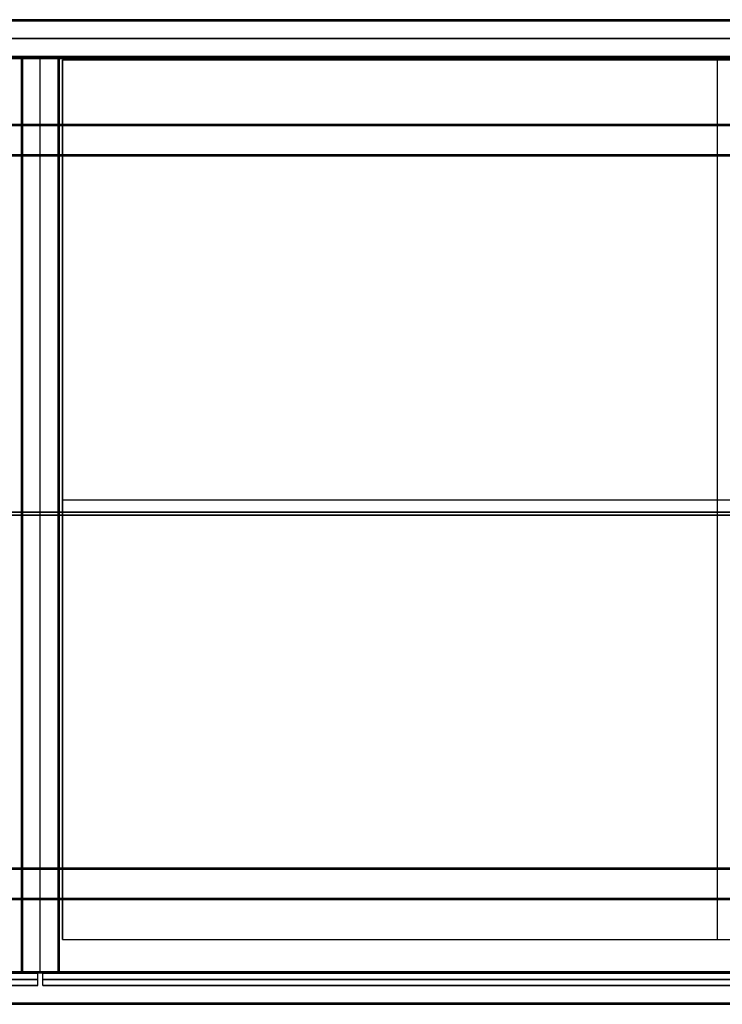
# Model space of a CAD drawing. Header units: millimetres. Extents: x 0 to 2639, y 0 to 470.
# Tile 7 of 18: x 655 to 990, y 0 to 470. Entities that reach past the tile are written whole.
import ezdxf

# ---------------------------------------------------------------- set-up
doc = ezdxf.new("R2010")
doc.units = ezdxf.units.MM
for name, color, linetype, true_color in [('ante', 18, 'Continuous', 0x4c0000), ('ripiani', 18, 'Continuous', 0x4c0000), ('struttura', 18, 'Continuous', 0x4c0000)]:
    doc.layers.add(name, color=color, linetype=linetype, true_color=true_color)

msp = doc.modelspace()

# ---------------------------------------------------------------- linework, layer by layer
at = {"layer": 'ante'}
for p, q in [((10.55, 14.92, 410.63), (663.55, 14.92, 410.63)), ((663.55, 8.92, 410.63), (663.55, 14.92, 410.63)), ((665.95, 8.92, 410.63), (665.95, 14.92, 410.63)), ((665.95, 14.92, 410.63), (1318.95, 14.92, 410.63)), ((10.55, 11.92, 737.13), (663.55, 11.92, 737.13)), ((663.55, 11.92, 84.13), (10.55, 11.92, 84.13)), ((663.55, 11.92, 737.13), (663.55, 11.92, 84.13)), ((1318.95, 11.92, 84.13), (665.95, 11.92, 84.13)), ((665.95, 11.92, 84.13), (665.95, 11.92, 737.13)), ((665.95, 11.92, 737.13), (1318.95, 11.92, 737.13)), ((10.55, 8.92, 410.63), (663.55, 8.92, 410.63)), ((665.95, 8.92, 410.63), (1318.95, 8.92, 410.63))]:
    msp.add_line(p, q, dxfattribs=at)
for points in [[(663.55, 14.92, 737.13), (337.05, 14.92, 737.13), (10.55, 14.92, 737.13)], [(663.55, 14.92, 84.13), (337.05, 14.92, 84.13), (10.55, 14.92, 84.13)], [(663.55, 8.92, 737.13), (663.55, 11.92, 737.13), (663.55, 14.92, 737.13)], [(663.55, 8.92, 84.13), (663.55, 11.92, 84.13), (663.55, 14.92, 84.13)], [(663.55, 14.92, 84.13), (663.55, 14.92, 410.63), (663.55, 14.92, 737.13)], [(665.95, 8.92, 84.13), (665.95, 11.92, 84.13), (665.95, 14.92, 84.13)], [(665.95, 14.92, 84.13), (992.45, 14.92, 84.13), (1318.95, 14.92, 84.13)], [(665.95, 8.92, 737.13), (665.95, 11.92, 737.13), (665.95, 14.92, 737.13)], [(665.95, 14.92, 737.13), (665.95, 14.92, 410.63), (665.95, 14.92, 84.13)], [(1318.95, 14.92, 737.13), (992.45, 14.92, 737.13), (665.95, 14.92, 737.13)], [(10.55, 8.92, 737.13), (337.05, 8.92, 737.13), (663.55, 8.92, 737.13)], [(663.55, 8.92, 84.13), (337.05, 8.92, 84.13), (10.55, 8.92, 84.13)], [(663.55, 8.92, 737.13), (663.55, 8.92, 410.63), (663.55, 8.92, 84.13)], [(1318.95, 8.92, 84.13), (992.45, 8.92, 84.13), (665.95, 8.92, 84.13)], [(665.95, 8.92, 84.13), (665.95, 8.92, 410.63), (665.95, 8.92, 737.13)], [(665.95, 8.92, 737.13), (992.45, 8.92, 737.13), (1318.95, 8.92, 737.13)]]:
    msp.add_open_spline(points, degree=2, dxfattribs=at)
at = {"layer": 'ripiani'}
for p, q in [((1300.38, 450.86, 443.5), (675.38, 450.86, 443.5)), ((675.38, 450.86, 443.5), (675.38, 30.86, 443.5)), ((987.88, 450.86, 439.5), (987.88, 450.86, 447.5)), ((987.88, 30.86, 439.5), (987.88, 450.86, 439.5)), ((987.88, 30.86, 447.5), (987.88, 450.86, 447.5)), ((675.38, 240.86, 439.5), (675.38, 240.86, 447.5)), ((675.38, 240.86, 439.5), (1300.38, 240.86, 439.5)), ((675.38, 240.86, 447.5), (1300.38, 240.86, 447.5)), ((675.38, 30.86, 443.5), (1300.38, 30.86, 443.5)), ((987.88, 30.86, 439.5), (987.88, 30.86, 447.5))]:
    msp.add_line(p, q, dxfattribs=at)
for points in [[(1300.38, 450.86, 439.5), (987.88, 450.86, 439.5), (675.38, 450.86, 439.5)], [(675.38, 450.86, 439.5), (675.38, 450.86, 443.5), (675.38, 450.86, 447.5)], [(675.38, 450.86, 447.5), (987.88, 450.86, 447.5), (1300.38, 450.86, 447.5)], [(675.38, 450.86, 439.5), (675.38, 240.86, 439.5), (675.38, 30.86, 439.5)], [(675.38, 30.86, 447.5), (675.38, 240.86, 447.5), (675.38, 450.86, 447.5)], [(675.38, 30.86, 439.5), (675.38, 30.86, 443.5), (675.38, 30.86, 447.5)], [(675.38, 30.86, 439.5), (987.88, 30.86, 439.5), (1300.38, 30.86, 439.5)], [(675.38, 30.86, 447.5), (987.88, 30.86, 447.5), (1300.38, 30.86, 447.5)]]:
    msp.add_open_spline(points, degree=2, dxfattribs=at)
at = {"layer": 'struttura'}
for p, q in [((0.5, 470, 745), (2638.5, 470, 745)), ((0.5, 470, 75), (2638.5, 470, 75)), ((10.5, 470, 410), (2628.5, 470, 410)), ((10.5, 461, 740), (2628.5, 461, 740)), ((2628.5, 461, 80), (10.5, 461, 80)), ((10.5, 452, 731), (1319, 452, 731)), ((10.5, 452, 410), (2628.5, 452, 410)), ((28.5, 452, 89), (1301, 452, 89)), ((655.75, 451.48, 410), (655.75, 15.52, 410)), ((656.25, 452, 410), (673.25, 452, 410)), ((664.75, 452, 98.5), (664.75, 452, 721.5)), ((664.75, 452, 80.5), (664.75, 452, 97.5)), ((664.75, 452, 722.5), (664.75, 452, 739.5)), ((664.75, 15.5, 98), (664.75, 451.5, 98)), ((664.75, 15.5, 80), (664.75, 451.5, 80)), ((664.75, 15.5, 740), (664.75, 451.5, 740)), ((664.75, 15.5, 722), (664.75, 451.5, 722)), ((664.75, 15.52, 722), (664.75, 451.48, 722)), ((664.75, 15.52, 98), (664.75, 451.48, 98)), ((673.75, 15.52, 410), (673.75, 451.48, 410)), ((50.5, 420, 40), (2588.5, 420, 40)), ((65.5, 405, 40), (2573.5, 405, 40)), ((0.5, 235, 750), (2638.5, 235, 750)), ((2638.5, 235, 740), (0.5, 235, 740)), ((0.5, 235, 80), (2638.5, 235, 80)), ((2638.5, 235, 70), (0.5, 235, 70)), ((10.5, 233.5, 740), (1319, 233.5, 740)), ((1319, 233.5, 722), (10.5, 233.5, 722)), ((28.5, 233.5, 98), (1301, 233.5, 98)), ((1301, 233.5, 80), (28.5, 233.5, 80)), ((655.75, 233.5, 98.5), (655.75, 233.5, 721.5)), ((656.25, 233.5, 722), (673.25, 233.5, 722)), ((673.25, 233.5, 98), (656.25, 233.5, 98)), ((673.75, 233.5, 98.5), (673.75, 233.5, 721.5)), ((65.5, 65, 40), (2573.5, 65, 40)), ((50.5, 50, 40), (2588.5, 50, 40)), ((10.5, 15, 731), (1319, 15, 731)), ((28.5, 15, 89), (1301, 15, 89)), ((656.25, 15, 410), (673.25, 15, 410)), ((664.75, 15, 721.5), (664.75, 15, 98.5)), ((664.75, 15, 97.5), (664.75, 15, 80.5)), ((664.75, 15, 739.5), (664.75, 15, 722.5)), ((0.5, 0, 745), (2638.5, 0, 745)), ((0.5, 0, 75), (2638.5, 0, 75))]:
    msp.add_line(p, q, dxfattribs=at)
for points in [[(2638.5, 470, 740.5), (1319.5, 470, 740.5), (0.5, 470, 740.5)], [(0.5, 470, 749.5), (1319.5, 470, 749.5), (2638.5, 470, 749.5)], [(2638.5, 470, 70.5), (1319.5, 470, 70.5), (0.5, 470, 70.5)], [(0.5, 470, 79.5), (1319.5, 470, 79.5), (2638.5, 470, 79.5)], [(0.5, 469.85, 740.15), (1319.5, 469.85, 740.15), (2638.5, 469.85, 740.15)], [(2638.5, 469.85, 749.85), (1319.5, 469.85, 749.85), (0.5, 469.85, 749.85)], [(0.5, 469.85, 70.15), (1319.5, 469.85, 70.15), (2638.5, 469.85, 70.15)], [(2638.5, 469.85, 79.85), (1319.5, 469.85, 79.85), (0.5, 469.85, 79.85)], [(2638.5, 469.5, 750), (1319.5, 469.5, 750), (0.5, 469.5, 750)], [(0.5, 469.5, 740), (1319.5, 469.5, 740), (2638.5, 469.5, 740)], [(2638.5, 469.5, 80), (1319.5, 469.5, 80), (0.5, 469.5, 80)], [(0.5, 469.5, 70), (1319.5, 469.5, 70), (2638.5, 469.5, 70)], [(2628.5, 470, 80.5), (1319.5, 470, 80.5), (10.5, 470, 80.5)], [(10.5, 470, 739.5), (1319.5, 470, 739.5), (2628.5, 470, 739.5)], [(10.5, 469.85, 80.15), (1319.5, 469.85, 80.15), (2628.5, 469.85, 80.15)], [(2628.5, 469.85, 739.85), (1319.5, 469.85, 739.85), (10.5, 469.85, 739.85)], [(2628.5, 469.5, 740), (1319.5, 469.5, 740), (10.5, 469.5, 740)], [(10.5, 469.5, 80), (1319.5, 469.5, 80), (2628.5, 469.5, 80)], [(10.5, 452.5, 740), (1319.5, 452.5, 740), (2628.5, 452.5, 740)], [(2628.5, 452.5, 80), (1319.5, 452.5, 80), (10.5, 452.5, 80)], [(10.5, 452.15, 80.15), (1319.5, 452.15, 80.15), (2628.5, 452.15, 80.15)], [(2628.5, 452.15, 739.85), (1319.5, 452.15, 739.85), (10.5, 452.15, 739.85)], [(1319, 452, 722.5), (664.75, 452, 722.5), (10.5, 452, 722.5)], [(10.5, 452, 739.5), (664.75, 452, 739.5), (1319, 452, 739.5)], [(2628.5, 452, 739.5), (1319.5, 452, 739.5), (10.5, 452, 739.5)], [(10.5, 452, 80.5), (1319.5, 452, 80.5), (2628.5, 452, 80.5)], [(10.5, 451.85, 722.15), (664.75, 451.85, 722.15), (1319, 451.85, 722.15)], [(1319, 451.85, 739.85), (664.75, 451.85, 739.85), (10.5, 451.85, 739.85)], [(1319, 451.5, 740), (664.75, 451.5, 740), (10.5, 451.5, 740)], [(10.5, 451.5, 722), (664.75, 451.5, 722), (1319, 451.5, 722)], [(28.5, 452, 97.5), (664.75, 452, 97.5), (1301, 452, 97.5)], [(1301, 452, 80.5), (664.75, 452, 80.5), (28.5, 452, 80.5)], [(1301, 451.85, 97.85), (664.75, 451.85, 97.85), (28.5, 451.85, 97.85)], [(28.5, 451.85, 80.15), (664.75, 451.85, 80.15), (1301, 451.85, 80.15)], [(1301, 451.5, 98), (664.75, 451.5, 98), (28.5, 451.5, 98)], [(28.5, 451.5, 80), (664.75, 451.5, 80), (1301, 451.5, 80)], [(655.75, 15.52, 721.5), (655.75, 233.5, 721.5), (655.75, 451.48, 721.5)], [(655.75, 451.48, 721.5), (655.75, 451.48, 410), (655.75, 451.48, 98.5)], [(655.75, 451.48, 98.5), (655.75, 233.5, 98.5), (655.75, 15.52, 98.5)], [(655.9, 451.85, 721.5), (655.9, 451.85, 410), (655.9, 451.85, 98.5)], [(655.9, 451.48, 721.85), (655.9, 233.5, 721.85), (655.9, 15.52, 721.85)], [(655.9, 15.52, 98.15), (655.9, 233.5, 98.15), (655.9, 451.48, 98.15)], [(673.25, 452, 98.5), (664.75, 452, 98.5), (656.25, 452, 98.5)], [(656.25, 452, 98.5), (656.25, 452, 410), (656.25, 452, 721.5)], [(656.25, 452, 721.5), (664.75, 452, 721.5), (673.25, 452, 721.5)], [(656.25, 451.85, 98.15), (664.75, 451.85, 98.15), (673.25, 451.85, 98.15)], [(673.25, 451.85, 721.85), (664.75, 451.85, 721.85), (656.25, 451.85, 721.85)], [(673.25, 451.48, 722), (664.75, 451.48, 722), (656.25, 451.48, 722)], [(656.25, 451.48, 722), (656.25, 233.5, 722), (656.25, 15.52, 722)], [(656.25, 15.52, 98), (656.25, 233.5, 98), (656.25, 451.48, 98)], [(656.25, 451.48, 98), (664.75, 451.48, 98), (673.25, 451.48, 98)], [(673.25, 452, 721.5), (673.25, 452, 410), (673.25, 452, 98.5)], [(673.25, 15.52, 722), (673.25, 233.5, 722), (673.25, 451.48, 722)], [(673.25, 451.48, 98), (673.25, 233.5, 98), (673.25, 15.52, 98)], [(673.6, 451.85, 98.5), (673.6, 451.85, 410), (673.6, 451.85, 721.5)], [(673.6, 451.48, 721.85), (673.6, 233.5, 721.85), (673.6, 15.52, 721.85)], [(673.6, 451.48, 98.15), (673.6, 233.5, 98.15), (673.6, 15.52, 98.15)], [(673.75, 15.52, 98.5), (673.75, 233.5, 98.5), (673.75, 451.48, 98.5)], [(673.75, 451.48, 98.5), (673.75, 451.48, 410), (673.75, 451.48, 721.5)], [(673.75, 451.48, 721.5), (673.75, 233.5, 721.5), (673.75, 15.52, 721.5)], [(2588.5, 420, 10.5), (1319.5, 420, 10.5), (50.5, 420, 10.5)], [(50.5, 420, 69.5), (1319.5, 420, 69.5), (2588.5, 420, 69.5)], [(2588.5, 419.85, 10.15), (1319.5, 419.85, 10.15), (50.5, 419.85, 10.15)], [(2588.5, 419.85, 69.85), (1319.5, 419.85, 69.85), (50.5, 419.85, 69.85)], [(50.5, 419.5, 10), (1319.5, 419.5, 10), (2588.5, 419.5, 10)], [(2588.5, 419.5, 70), (1319.5, 419.5, 70), (50.5, 419.5, 70)], [(2573.5, 405.5, 10), (1319.5, 405.5, 10), (65.5, 405.5, 10)], [(65.5, 405.5, 70), (1319.5, 405.5, 70), (2573.5, 405.5, 70)], [(2573.5, 405.15, 10.15), (1319.5, 405.15, 10.15), (65.5, 405.15, 10.15)], [(2573.5, 405.15, 69.85), (1319.5, 405.15, 69.85), (65.5, 405.15, 69.85)], [(2573.5, 405, 69.5), (1319.5, 405, 69.5), (65.5, 405, 69.5)], [(65.5, 405, 10.5), (1319.5, 405, 10.5), (2573.5, 405, 10.5)], [(65.5, 65, 69.5), (1319.5, 65, 69.5), (2573.5, 65, 69.5)], [(2573.5, 65, 10.5), (1319.5, 65, 10.5), (65.5, 65, 10.5)], [(65.5, 64.85, 10.15), (1319.5, 64.85, 10.15), (2573.5, 64.85, 10.15)], [(65.5, 64.85, 69.85), (1319.5, 64.85, 69.85), (2573.5, 64.85, 69.85)], [(65.5, 64.5, 10), (1319.5, 64.5, 10), (2573.5, 64.5, 10)], [(2573.5, 64.5, 70), (1319.5, 64.5, 70), (65.5, 64.5, 70)], [(2588.5, 50.5, 10), (1319.5, 50.5, 10), (50.5, 50.5, 10)], [(50.5, 50.5, 70), (1319.5, 50.5, 70), (2588.5, 50.5, 70)], [(50.5, 50.15, 10.15), (1319.5, 50.15, 10.15), (2588.5, 50.15, 10.15)], [(50.5, 50.15, 69.85), (1319.5, 50.15, 69.85), (2588.5, 50.15, 69.85)], [(50.5, 50, 10.5), (1319.5, 50, 10.5), (2588.5, 50, 10.5)], [(2588.5, 50, 69.5), (1319.5, 50, 69.5), (50.5, 50, 69.5)], [(10.5, 15.5, 740), (664.75, 15.5, 740), (1319, 15.5, 740)], [(1319, 15.5, 722), (664.75, 15.5, 722), (10.5, 15.5, 722)], [(10.5, 15.15, 722.15), (664.75, 15.15, 722.15), (1319, 15.15, 722.15)], [(1319, 15.15, 739.85), (664.75, 15.15, 739.85), (10.5, 15.15, 739.85)], [(1319, 15, 739.5), (664.75, 15, 739.5), (10.5, 15, 739.5)], [(10.5, 15, 722.5), (664.75, 15, 722.5), (1319, 15, 722.5)], [(28.5, 15.5, 98), (664.75, 15.5, 98), (1301, 15.5, 98)], [(1301, 15.5, 80), (664.75, 15.5, 80), (28.5, 15.5, 80)], [(1301, 15.15, 97.85), (664.75, 15.15, 97.85), (28.5, 15.15, 97.85)], [(28.5, 15.15, 80.15), (664.75, 15.15, 80.15), (1301, 15.15, 80.15)], [(28.5, 15, 80.5), (664.75, 15, 80.5), (1301, 15, 80.5)], [(1301, 15, 97.5), (664.75, 15, 97.5), (28.5, 15, 97.5)], [(655.75, 15.52, 98.5), (655.75, 15.52, 410), (655.75, 15.52, 721.5)], [(655.9, 15.15, 721.5), (655.9, 15.15, 410), (655.9, 15.15, 98.5)], [(656.25, 15.52, 722), (664.75, 15.52, 722), (673.25, 15.52, 722)], [(673.25, 15.52, 98), (664.75, 15.52, 98), (656.25, 15.52, 98)], [(656.25, 15.15, 98.15), (664.75, 15.15, 98.15), (673.25, 15.15, 98.15)], [(673.25, 15.15, 721.85), (664.75, 15.15, 721.85), (656.25, 15.15, 721.85)], [(673.25, 15, 721.5), (664.75, 15, 721.5), (656.25, 15, 721.5)], [(656.25, 15, 721.5), (656.25, 15, 410), (656.25, 15, 98.5)], [(656.25, 15, 98.5), (664.75, 15, 98.5), (673.25, 15, 98.5)], [(673.25, 15, 98.5), (673.25, 15, 410), (673.25, 15, 721.5)], [(673.6, 15.15, 98.5), (673.6, 15.15, 410), (673.6, 15.15, 721.5)], [(673.75, 15.52, 721.5), (673.75, 15.52, 410), (673.75, 15.52, 98.5)], [(0.5, 0.5, 750), (1319.5, 0.5, 750), (2638.5, 0.5, 750)], [(2638.5, 0.5, 740), (1319.5, 0.5, 740), (0.5, 0.5, 740)], [(0.5, 0.5, 80), (1319.5, 0.5, 80), (2638.5, 0.5, 80)], [(2638.5, 0.5, 70), (1319.5, 0.5, 70), (0.5, 0.5, 70)], [(0.5, 0.15, 740.15), (1319.5, 0.15, 740.15), (2638.5, 0.15, 740.15)], [(2638.5, 0.15, 749.85), (1319.5, 0.15, 749.85), (0.5, 0.15, 749.85)], [(0.5, 0.15, 70.15), (1319.5, 0.15, 70.15), (2638.5, 0.15, 70.15)], [(2638.5, 0.15, 79.85), (1319.5, 0.15, 79.85), (0.5, 0.15, 79.85)], [(2638.5, 0, 749.5), (1319.5, 0, 749.5), (0.5, 0, 749.5)], [(0.5, 0, 740.5), (1319.5, 0, 740.5), (2638.5, 0, 740.5)], [(2638.5, 0, 79.5), (1319.5, 0, 79.5), (0.5, 0, 79.5)], [(0.5, 0, 70.5), (1319.5, 0, 70.5), (2638.5, 0, 70.5)]]:
    msp.add_open_spline(points, degree=2, dxfattribs=at)
for points, weights in [([(656.25, 452, 98.5), (655.75, 452, 98.5), (655.75, 451.48, 98.5)], [1, 0.707106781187, 1]), ([(655.75, 451.48, 721.5), (655.75, 452, 721.5), (656.25, 452, 721.5)], [1, 0.707106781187, 1]), ([(673.75, 451.48, 721.5), (673.75, 452, 721.5), (673.25, 452, 721.5)], [0.999999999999, 0.707106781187, 1]), ([(673.75, 451.48, 98.5), (673.75, 452, 98.5), (673.25, 452, 98.5)], [1, 0.707106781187, 1]), ([(673.25, 452, 410), (673.75, 452, 410), (673.75, 451.48, 410)], [1, 0.707106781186, 1]), ([(656.25, 15, 721.5), (655.75, 15, 721.5), (655.75, 15.52, 721.5)], [1, 0.707106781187, 1]), ([(656.25, 15, 98.5), (655.75, 15, 98.5), (655.75, 15.52, 98.5)], [1, 0.707106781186, 1]), ([(656.25, 15, 410), (655.75, 15, 410), (655.75, 15.52, 410)], [1, 0.707106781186, 1]), ([(673.75, 15.52, 98.5), (673.75, 15, 98.5), (673.25, 15, 98.5)], [1, 0.707106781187, 1]), ([(673.25, 15, 721.5), (673.75, 15, 721.5), (673.75, 15.52, 721.5)], [0.999999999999, 0.707106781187, 1]), ([(673.25, 15, 410), (673.75, 15, 410), (673.75, 15.52, 410)], [1, 0.707106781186, 1])]:
    msp.add_rational_spline(points, weights, degree=2, dxfattribs=at)
at = {"layer": 'struttura', "extrusion": (-1.03228e-10, 1.00581e-10, -1)}
msp.add_rational_spline([(656.25, 452, 410), (655.75, 452, 410), (655.75, 451.48, 410)], [1, 0.707106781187, 1], degree=2, dxfattribs=at)
at = {"layer": 'struttura', "extrusion": (7.27596e-12, 1, -7.38964e-12)}
msp.add_rational_spline([(656.25, 451.48, 722), (655.75, 451.48, 722), (655.75, 451.48, 721.5)], [1, 0.707106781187, 1], degree=2, dxfattribs=at)
at = {"layer": 'struttura', "extrusion": (3.41061e-13, 1, 4.54747e-13)}
msp.add_rational_spline([(655.75, 451.48, 98.5), (655.75, 451.48, 98), (656.25, 451.48, 98)], [1, 0.707106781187, 1], degree=2, dxfattribs=at)
at = {"layer": 'struttura', "extrusion": (0.507994, -0.49172, 0.707215)}
msp.add_rational_spline([(655.84, 451.48, 721.79), (655.95, 451.8, 721.94), (656.25, 451.9, 721.79)], [0.938826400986, 0.768280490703, 0.93882617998], degree=2, dxfattribs=at)
at = {"layer": 'struttura', "extrusion": (0.511916, 0.689843, 0.511916)}
msp.add_rational_spline([(656.25, 451.78, 98.09), (656.12, 451.85, 98.14), (656, 451.85, 98.25), (655.89, 451.85, 98.36), (655.84, 451.78, 98.5)], [0.971640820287, 0.941039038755, 1, 0.939505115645, 0.973293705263], degree=2, knots=[0.4802302, 0.4802302, 0.4802302, 0.7814712, 0.7814712, 1.0905492, 1.0905492, 1.0905492], dxfattribs=at)
at = {"layer": 'struttura', "extrusion": (-0.707107, -1.25413e-12, 0.707107)}
msp.add_rational_spline([(655.9, 451.48, 98.14), (655.9, 451.7, 98.14), (656, 451.85, 98.25), (656.11, 452, 98.35), (656.25, 452, 98.49)], [1, 0.922369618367, 1, 0.924733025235, 0.995417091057], degree=2, knots=[2.659066, 2.659066, 2.659066, 3.494069, 3.494069, 4.30365, 4.30365, 4.30365], dxfattribs=at)
at = {"layer": 'struttura', "extrusion": (-0.718523, -0.695504, 3.07064e-12)}
msp.add_rational_spline([(656.25, 451.48, 722), (656.11, 451.63, 722), (656, 451.74, 721.86), (655.9, 451.85, 721.71), (655.9, 451.85, 721.5)], [0.850917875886, 0.788636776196, 0.853553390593, 0.787291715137, 0.853553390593], degree=2, knots=[2.301758, 2.301758, 2.301758, 3.119811, 3.119811, 3.954813, 3.954813, 3.954813], dxfattribs=at)
at = {"layer": 'struttura', "extrusion": (1, -1.14446e-11, 1.31877e-11)}
msp.add_rational_spline([(656.25, 452, 98.5), (656.25, 452, 98), (656.25, 451.48, 98)], [1, 0.707106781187, 1], degree=2, dxfattribs=at)
at = {"layer": 'struttura', "extrusion": (-1, -5.72232e-12, -6.36646e-12)}
msp.add_rational_spline([(656.25, 451.48, 722), (656.25, 452, 722), (656.25, 452, 721.5)], [1, 0.707106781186, 1], degree=2, dxfattribs=at)
at = {"layer": 'struttura', "extrusion": (1, -1.60665e-11, 1.54614e-11)}
msp.add_rational_spline([(664.75, 452, 98.5), (664.75, 452, 98), (664.75, 451.48, 98)], [1, 0.707106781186, 1], degree=2, dxfattribs=at)
at = {"layer": 'struttura', "extrusion": (-1, -7.48304e-12, -8.18545e-12)}
msp.add_rational_spline([(664.75, 452, 721.5), (664.75, 452, 722), (664.75, 451.48, 722)], [1, 0.707106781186, 1], degree=2, dxfattribs=at)
at = {"layer": 'struttura', "extrusion": (-1, 1.90084e-10, 1.90084e-10)}
msp.add_rational_spline([(664.75, 452, 97.5), (664.75, 452, 98), (664.75, 451.5, 98)], [1, 0.707106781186, 1], degree=2, dxfattribs=at)
at = {"layer": 'struttura', "extrusion": (-1, -1.8963e-10, 1.89402e-10)}
msp.add_rational_spline([(664.75, 452, 80.5), (664.75, 452, 80), (664.75, 451.5, 80)], [1, 0.707106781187, 1], degree=2, dxfattribs=at)
at = {"layer": 'struttura', "extrusion": (1, -2.71257e-10, 2.71257e-10)}
msp.add_rational_spline([(664.75, 452, 722.5), (664.75, 452, 722), (664.75, 451.5, 722)], [1, 0.707106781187, 1], degree=2, dxfattribs=at)
at = {"layer": 'struttura', "extrusion": (1, -1.96223e-10, -1.95996e-10)}
msp.add_rational_spline([(664.75, 452, 739.5), (664.75, 452, 740), (664.75, 451.5, 740)], [1, 0.707106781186, 1], degree=2, dxfattribs=at)
at = {"layer": 'struttura', "extrusion": (1, -1.21049e-11, 1.22782e-11)}
msp.add_rational_spline([(673.25, 451.48, 98), (673.25, 452, 98), (673.25, 452, 98.5)], [1, 0.707106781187, 1], degree=2, dxfattribs=at)
at = {"layer": 'struttura', "extrusion": (1, -6.60268e-13, -4.54747e-13)}
msp.add_rational_spline([(673.25, 452, 721.5), (673.25, 452, 722), (673.25, 451.48, 722)], [0.999999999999, 0.707106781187, 1], degree=2, dxfattribs=at)
at = {"layer": 'struttura', "extrusion": (3.82614e-13, 0.695504, 0.718523)}
msp.add_rational_spline([(673.75, 451.49, 98.5), (673.75, 451.64, 98.36), (673.61, 451.74, 98.25), (673.46, 451.85, 98.15), (673.25, 451.85, 98.15)], [0.995417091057, 0.924733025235, 1, 0.922369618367, 1], degree=2, knots=[2.31023, 2.31023, 2.31023, 3.119811, 3.119811, 3.954813, 3.954813, 3.954813], dxfattribs=at)
at = {"layer": 'struttura', "extrusion": (6.16359e-13, -0.695504, 0.718523)}
msp.add_rational_spline([(673.75, 451.48, 721.5), (673.75, 451.63, 721.64), (673.61, 451.74, 721.75), (673.46, 451.85, 721.85), (673.25, 451.85, 721.85)], [0.850917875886, 0.788636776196, 0.853553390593, 0.787291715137, 0.853553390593], degree=2, knots=[2.301758, 2.301758, 2.301758, 3.119811, 3.119811, 3.954813, 3.954813, 3.954813], dxfattribs=at)
at = {"layer": 'struttura', "extrusion": (-1.46656e-11, -1, -1.46656e-11)}
msp.add_rational_spline([(673.25, 451.48, 722), (673.75, 451.48, 722), (673.75, 451.48, 721.5)], [1, 0.707106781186, 1], degree=2, dxfattribs=at)
at = {"layer": 'struttura', "extrusion": (2.27374e-11, 1, -2.30784e-11)}
msp.add_rational_spline([(673.75, 451.48, 98.5), (673.75, 451.48, 98), (673.25, 451.48, 98)], [1, 0.707106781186, 1], degree=2, dxfattribs=at)
at = {"layer": 'struttura', "extrusion": (-0.707215, 0.49172, -0.507994)}
msp.add_rational_spline([(673.54, 451.9, 98.5), (673.61, 451.86, 98.37), (673.61, 451.74, 98.25), (673.61, 451.63, 98.14), (673.54, 451.48, 98.09)], [0.971640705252, 0.941039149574, 1, 0.939505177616, 0.973293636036], degree=2, knots=[0.4802307, 0.4802307, 0.4802307, 0.7814712, 0.7814712, 1.0905489, 1.0905489, 1.0905489], dxfattribs=at)
at = {"layer": 'struttura', "extrusion": (0.707215, -0.49172, -0.507994)}
msp.add_rational_spline([(673.54, 451.48, 721.91), (673.69, 451.8, 721.8), (673.54, 451.9, 721.5)], [0.93882640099, 0.768280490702, 0.938826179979], degree=2, dxfattribs=at)
at = {"layer": 'struttura', "extrusion": (8.25366e-11, 1, -8.23661e-11)}
msp.add_rational_spline([(655.75, 233.5, 721.5), (655.75, 233.5, 722), (656.25, 233.5, 722)], [1, 0.707106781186, 1], degree=2, dxfattribs=at)
at = {"layer": 'struttura', "extrusion": (2.84217e-13, 1, 2.27374e-13)}
msp.add_rational_spline([(655.75, 233.5, 98.5), (655.75, 233.5, 98), (656.25, 233.5, 98)], [1, 0.707106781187, 1], degree=2, dxfattribs=at)
at = {"layer": 'struttura', "extrusion": (-1.56149e-10, -1, -1.55978e-10)}
msp.add_rational_spline([(673.25, 233.5, 722), (673.75, 233.5, 722), (673.75, 233.5, 721.5)], [1, 0.707106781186, 1], degree=2, dxfattribs=at)
at = {"layer": 'struttura', "extrusion": (-2.38799e-10, -1, 2.38629e-10)}
msp.add_rational_spline([(673.75, 233.5, 98.5), (673.75, 233.5, 98), (673.25, 233.5, 98)], [1, 0.707106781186, 1], degree=2, dxfattribs=at)
at = {"layer": 'struttura', "extrusion": (3.73035e-13, -1, 4.65405e-13)}
msp.add_rational_spline([(655.75, 15.52, 98.5), (655.75, 15.52, 98), (656.25, 15.52, 98)], [1, 0.707106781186, 1], degree=2, dxfattribs=at)
at = {"layer": 'struttura', "extrusion": (1.00542e-12, 1, -6.60805e-13)}
msp.add_rational_spline([(656.25, 15.52, 722), (655.75, 15.52, 722), (655.75, 15.52, 721.5)], [1, 0.707106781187, 1], degree=2, dxfattribs=at)
at = {"layer": 'struttura', "extrusion": (-0.511916, 0.689843, -0.511916)}
msp.add_rational_spline([(656.25, 15.22, 98.09), (655.95, 15.07, 98.2), (655.84, 15.22, 98.5)], [0.938826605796, 0.768280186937, 0.938826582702], degree=2, dxfattribs=at)
at = {"layer": 'struttura', "extrusion": (0.511916, -0.689843, -0.511916)}
msp.add_rational_spline([(655.84, 15.22, 721.5), (655.95, 15.07, 721.8), (656.25, 15.22, 721.91)], [0.938826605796, 0.768280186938, 0.938826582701], degree=2, dxfattribs=at)
at = {"layer": 'struttura', "extrusion": (0.707107, -8.55405e-13, -0.707107)}
msp.add_rational_spline([(656.25, 15, 98.5), (656.11, 15, 98.36), (656, 15.15, 98.25), (655.9, 15.3, 98.15), (655.9, 15.52, 98.15)], [0.850917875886, 0.788636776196, 0.853553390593, 0.787291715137, 0.853553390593], degree=2, knots=[2.301758, 2.301758, 2.301758, 3.119811, 3.119811, 3.954813, 3.954813, 3.954813], dxfattribs=at)
at = {"layer": 'struttura', "extrusion": (0.707107, -3.71581e-12, 0.707107)}
msp.add_rational_spline([(656.25, 15, 721.5), (656.11, 15, 721.64), (656, 15.15, 721.75), (655.9, 15.3, 721.85), (655.9, 15.52, 721.85)], [0.850917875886, 0.788636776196, 0.853553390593, 0.787291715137, 0.853553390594], degree=2, knots=[2.301758, 2.301758, 2.301758, 3.119811, 3.119811, 3.954813, 3.954813, 3.954813], dxfattribs=at)
at = {"layer": 'struttura', "extrusion": (1, -4.1817e-12, -3.18323e-12)}
msp.add_rational_spline([(656.25, 15, 98.5), (656.25, 15, 98), (656.25, 15.52, 98)], [1, 0.707106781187, 1], degree=2, dxfattribs=at)
at = {"layer": 'struttura', "extrusion": (-1, 2.64107e-12, -3.41061e-12)}
msp.add_rational_spline([(656.25, 15.52, 722), (656.25, 15, 722), (656.25, 15, 721.5)], [1, 0.707106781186, 1], degree=2, dxfattribs=at)
at = {"layer": 'struttura', "extrusion": (1, -5.50223e-12, -2.95586e-12)}
msp.add_rational_spline([(664.75, 15, 98.5), (664.75, 15, 98), (664.75, 15.52, 98)], [1, 0.707106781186, 1], degree=2, dxfattribs=at)
at = {"layer": 'struttura', "extrusion": (-1, 4.40179e-12, -3.41061e-12)}
msp.add_rational_spline([(664.75, 15, 721.5), (664.75, 15, 722), (664.75, 15.52, 722)], [1, 0.707106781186, 1], degree=2, dxfattribs=at)
at = {"layer": 'struttura', "extrusion": (1, 4.54747e-12, -4.54747e-12)}
msp.add_rational_spline([(664.75, 15, 97.5), (664.75, 15, 98), (664.75, 15.5, 98)], [1, 0.707106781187, 1], degree=2, dxfattribs=at)
at = {"layer": 'struttura', "extrusion": (1, -1.48248e-10, -1.47793e-10)}
msp.add_rational_spline([(664.75, 15, 80.5), (664.75, 15, 80), (664.75, 15.5, 80)], [1, 0.707106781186, 1], degree=2, dxfattribs=at)
at = {"layer": 'struttura', "extrusion": (1, -1.45064e-10, -1.44837e-10)}
msp.add_rational_spline([(664.75, 15, 722.5), (664.75, 15, 722), (664.75, 15.5, 722)], [1, 0.707106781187, 1], degree=2, dxfattribs=at)
at = {"layer": 'struttura', "extrusion": (1, 3.06272e-10, -3.065e-10)}
msp.add_rational_spline([(664.75, 15, 739.5), (664.75, 15, 740), (664.75, 15.5, 740)], [1, 0.707106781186, 1], degree=2, dxfattribs=at)
at = {"layer": 'struttura', "extrusion": (-1.43849e-11, -1, -1.44915e-11)}
msp.add_rational_spline([(673.25, 15.52, 722), (673.75, 15.52, 722), (673.75, 15.52, 721.5)], [1, 0.707106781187, 1], degree=2, dxfattribs=at)
at = {"layer": 'struttura', "extrusion": (2.22968e-11, 1, -2.18883e-11)}
msp.add_rational_spline([(673.25, 15.52, 98), (673.75, 15.52, 98), (673.75, 15.52, 98.5)], [0.999999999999, 0.707106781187, 1], degree=2, dxfattribs=at)
at = {"layer": 'struttura', "extrusion": (1, 2.20089e-13, 2.27374e-13)}
msp.add_rational_spline([(673.25, 15, 98.5), (673.25, 15, 98), (673.25, 15.52, 98)], [1, 0.707106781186, 1], degree=2, dxfattribs=at)
at = {"layer": 'struttura', "extrusion": (1, -2.20089e-13, 4.54747e-13)}
msp.add_rational_spline([(673.25, 15.52, 722), (673.25, 15, 722), (673.25, 15, 721.5)], [1, 0.707106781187, 0.999999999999], degree=2, dxfattribs=at)
at = {"layer": 'struttura', "extrusion": (-3.83889e-14, -0.695504, 0.718523)}
msp.add_rational_spline([(673.75, 15.52, 98.5), (673.75, 15.37, 98.36), (673.61, 15.26, 98.25), (673.46, 15.15, 98.15), (673.25, 15.15, 98.15)], [0.850917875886, 0.788636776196, 0.853553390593, 0.787291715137, 0.853553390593], degree=2, knots=[2.301758, 2.301758, 2.301758, 3.119811, 3.119811, 3.954813, 3.954813, 3.954813], dxfattribs=at)
at = {"layer": 'struttura', "extrusion": (3.70026e-13, 0.695504, 0.718523)}
msp.add_rational_spline([(673.75, 15.52, 721.5), (673.75, 15.37, 721.64), (673.61, 15.26, 721.75), (673.46, 15.15, 721.85), (673.25, 15.15, 721.85)], [0.850917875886, 0.788636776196, 0.853553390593, 0.787291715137, 0.853553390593], degree=2, knots=[2.301758, 2.301758, 2.301758, 3.119811, 3.119811, 3.954813, 3.954813, 3.954813], dxfattribs=at)
at = {"layer": 'struttura', "extrusion": (-0.707215, -0.49172, -0.507994)}
msp.add_rational_spline([(673.54, 15.52, 98.09), (673.69, 15.2, 98.2), (673.54, 15.1, 98.5)], [0.938826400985, 0.768280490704, 0.93882617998], degree=2, dxfattribs=at)
at = {"layer": 'struttura', "extrusion": (0.707215, 0.49172, -0.507994)}
msp.add_rational_spline([(673.54, 15.1, 721.5), (673.69, 15.2, 721.8), (673.54, 15.52, 721.91)], [0.938826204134, 0.768280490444, 0.938826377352], degree=2, dxfattribs=at)

doc.saveas('drawing.dxf')
